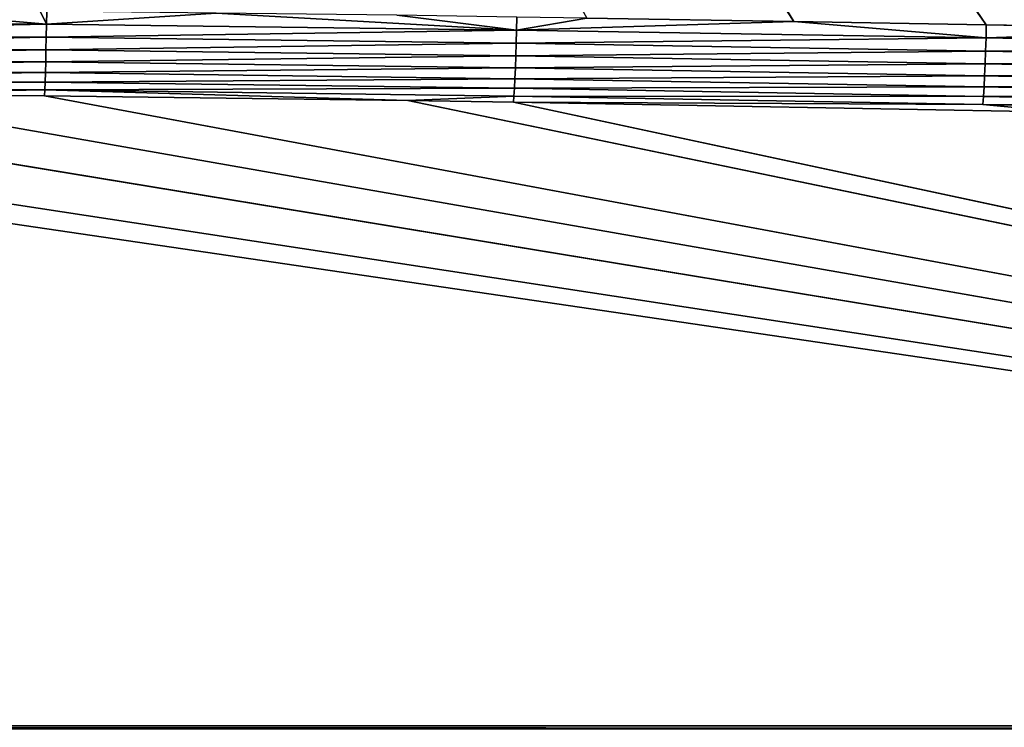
# Model space of a CAD drawing. Extents: x 0 to 500, y 0 to 420.
# Tile 125 of 256: x 295 to 344, y 31 to 66. Entities that reach past the tile are written whole.
import ezdxf

# ---------------------------------------------------------------- set-up
doc = ezdxf.new("R2010")
doc.units = 0
doc.header["$LTSCALE"] = 25.4
doc.layers.get('0').update_dxf_attribs({"linetype": 'CONTINUOUS'})

# ---------------------------------------------------------------- blocks, each defined once
blk = doc.blocks.new('5902539864175_-_S_STL')
at = {"color": 0}
for p, q in [((464.122, 100.113, 388.654), (35.878, 100.113, 388.654)), ((464.122, 100.113, 388.654), (35.878, 100.113, 388.654)), ((250.015, 32.637, 357.189), (464.122, 100.113, 388.654)), ((250.015, 32.637, 357.189), (464.122, 100.113, 388.654)), ((258.148, 32.655, 357.198), (464.122, 100.113, 388.654)), ((258.148, 32.655, 357.198), (464.122, 100.113, 388.654)), ((273.269, 32.783, 357.257), (464.122, 100.113, 388.654)), ((273.269, 32.783, 357.257), (464.122, 100.113, 388.654)), ((285.475, 32.974, 357.346), (464.122, 100.113, 388.654)), ((285.475, 32.974, 357.346), (464.122, 100.113, 388.654)), ((296.527, 33.209, 357.456), (464.122, 100.113, 388.654)), ((296.527, 33.209, 357.456), (464.122, 100.113, 388.654)), ((314.537, 33.708, 357.689), (464.122, 100.113, 388.654)), ((314.537, 33.708, 357.689), (464.122, 100.113, 388.654)), ((319.773, 33.878, 357.768), (464.122, 100.113, 388.654)), ((319.773, 33.878, 357.768), (464.122, 100.113, 388.654)), ((366.257, 35.221, 358.351), (343.033, 34.199, 357.875)), ((366.257, 35.221, 358.351), (343.033, 34.199, 357.875)), ((347.078, 34.916, 358.252), (319.773, 33.878, 357.768)), ((347.078, 34.916, 358.252), (319.773, 33.878, 357.768)), ((343.033, 34.199, 357.875), (347.078, 34.916, 358.252)), ((343.033, 34.199, 357.875), (347.078, 34.916, 358.252)), ((343.033, 34.199, 357.875), (366.291, 34.676, 357.954)), ((343.033, 34.199, 357.875), (366.291, 34.676, 357.954)), ((343.063, 33.655, 357.479), (366.291, 34.676, 357.954)), ((343.063, 33.655, 357.479), (366.291, 34.676, 357.954)), ((343.033, 34.199, 357.875), (319.773, 33.878, 357.768)), ((343.033, 34.199, 357.875), (319.773, 33.878, 357.768)), ((343.033, 34.199, 357.875), (319.796, 33.332, 357.471)), ((343.033, 34.199, 357.875), (319.796, 33.332, 357.471)), ((343.033, 34.199, 357.875), (343.063, 33.655, 357.479)), ((343.033, 34.199, 357.875), (343.063, 33.655, 357.479)), ((343.063, 33.655, 357.479), (366.325, 34.18, 357.476)), ((343.063, 33.655, 357.479), (366.325, 34.18, 357.476)), ((343.092, 33.161, 357.005), (366.325, 34.18, 357.476)), ((343.092, 33.161, 357.005), (366.325, 34.18, 357.476)), ((314.537, 33.708, 357.689), (296.527, 33.209, 357.456)), ((314.537, 33.708, 357.689), (296.527, 33.209, 357.456)), ((296.543, 32.665, 357.16), (314.537, 33.708, 357.689)), ((296.543, 32.665, 357.16), (314.537, 33.708, 357.689)), ((319.773, 33.878, 357.768), (314.537, 33.708, 357.689)), ((319.773, 33.878, 357.768), (314.537, 33.708, 357.689)), ((319.796, 33.332, 357.471), (314.537, 33.708, 357.689)), ((319.796, 33.332, 357.471), (314.537, 33.708, 357.689)), ((319.796, 33.332, 357.471), (319.773, 33.878, 357.768)), ((319.796, 33.332, 357.471), (319.773, 33.878, 357.768)), ((343.092, 33.161, 357.005), (366.357, 33.751, 356.93)), ((343.092, 33.161, 357.005), (366.357, 33.751, 356.93)), ((343.12, 32.732, 356.461), (366.357, 33.751, 356.93)), ((343.12, 32.732, 356.461), (366.357, 33.751, 356.93)), ((296.527, 33.209, 357.456), (285.475, 32.974, 357.346)), ((296.527, 33.209, 357.456), (285.475, 32.974, 357.346)), ((296.543, 32.665, 357.16), (296.527, 33.209, 357.456)), ((296.543, 32.665, 357.16), (296.527, 33.209, 357.456)), ((319.796, 33.332, 357.471), (296.543, 32.665, 357.16)), ((319.796, 33.332, 357.471), (296.543, 32.665, 357.16)), ((319.796, 33.332, 357.471), (343.063, 33.655, 357.479)), ((319.796, 33.332, 357.471), (343.063, 33.655, 357.479)), ((319.796, 33.332, 357.471), (319.82, 32.79, 357.078)), ((319.796, 33.332, 357.471), (319.82, 32.79, 357.078)), ((319.82, 32.79, 357.078), (343.063, 33.655, 357.479)), ((319.82, 32.79, 357.078), (343.063, 33.655, 357.479)), ((343.063, 33.655, 357.479), (343.092, 33.161, 357.005)), ((343.063, 33.655, 357.479), (343.092, 33.161, 357.005)), ((343.12, 32.732, 356.461), (366.387, 33.401, 356.329)), ((343.12, 32.732, 356.461), (366.387, 33.401, 356.329)), ((343.146, 32.383, 355.864), (366.387, 33.401, 356.329)), ((343.146, 32.383, 355.864), (366.387, 33.401, 356.329)), ((296.543, 32.665, 357.16), (285.475, 32.974, 357.346)), ((296.543, 32.665, 357.16), (285.475, 32.974, 357.346)), ((296.543, 32.665, 357.16), (319.82, 32.79, 357.078)), ((296.543, 32.665, 357.16), (319.82, 32.79, 357.078)), ((296.56, 32.125, 356.768), (319.82, 32.79, 357.078)), ((296.56, 32.125, 356.768), (319.82, 32.79, 357.078)), ((319.82, 32.79, 357.078), (343.092, 33.161, 357.005)), ((319.82, 32.79, 357.078), (343.092, 33.161, 357.005)), ((319.82, 32.79, 357.078), (319.844, 32.297, 356.606)), ((319.82, 32.79, 357.078), (319.844, 32.297, 356.606)), ((319.844, 32.297, 356.606), (343.092, 33.161, 357.005)), ((319.844, 32.297, 356.606), (343.092, 33.161, 357.005)), ((319.844, 32.297, 356.606), (343.12, 32.732, 356.461)), ((319.844, 32.297, 356.606), (343.12, 32.732, 356.461)), ((319.866, 31.869, 356.066), (343.12, 32.732, 356.461)), ((319.866, 31.869, 356.066), (343.12, 32.732, 356.461)), ((343.092, 33.161, 357.005), (343.12, 32.732, 356.461)), ((343.092, 33.161, 357.005), (343.12, 32.732, 356.461)), ((343.12, 32.732, 356.461), (343.146, 32.383, 355.864)), ((343.12, 32.732, 356.461), (343.146, 32.383, 355.864)), ((343.146, 32.383, 355.864), (366.413, 33.141, 355.691)), ((343.146, 32.383, 355.864), (366.413, 33.141, 355.691)), ((343.169, 32.121, 355.23), (366.413, 33.141, 355.691)), ((343.169, 32.121, 355.23), (366.413, 33.141, 355.691)), ((343.169, 32.121, 355.23), (366.435, 32.973, 355.036)), ((343.169, 32.121, 355.23), (366.435, 32.973, 355.036)), ((343.188, 31.951, 354.578), (366.435, 32.973, 355.036)), ((343.188, 31.951, 354.578), (366.435, 32.973, 355.036)), ((296.543, 32.665, 357.16), (273.277, 32.241, 356.963)), ((296.543, 32.665, 357.16), (273.277, 32.241, 356.963)), ((273.277, 32.241, 356.963), (296.56, 32.125, 356.768)), ((273.277, 32.241, 356.963), (296.56, 32.125, 356.768)), ((296.543, 32.665, 357.16), (296.56, 32.125, 356.768)), ((296.543, 32.665, 357.16), (296.56, 32.125, 356.768)), ((296.56, 32.125, 356.768), (319.844, 32.297, 356.606)), ((296.56, 32.125, 356.768), (319.844, 32.297, 356.606)), ((296.577, 31.633, 356.299), (319.844, 32.297, 356.606)), ((296.577, 31.633, 356.299), (319.844, 32.297, 356.606)), ((319.844, 32.297, 356.606), (319.866, 31.869, 356.066)), ((319.844, 32.297, 356.606), (319.866, 31.869, 356.066)), ((319.866, 31.869, 356.066), (343.146, 32.383, 355.864)), ((319.866, 31.869, 356.066), (343.146, 32.383, 355.864)), ((319.887, 31.52, 355.472), (343.146, 32.383, 355.864)), ((319.887, 31.52, 355.472), (343.146, 32.383, 355.864)), ((343.146, 32.383, 355.864), (343.169, 32.121, 355.23)), ((343.146, 32.383, 355.864), (343.169, 32.121, 355.23)), ((356.402, 32.436, 354.178), (343.188, 31.951, 354.578)), ((356.402, 32.436, 354.178), (343.188, 31.951, 354.578)), ((356.402, 32.436, 354.178), (343.204, 31.871, 353.927)), ((356.402, 32.436, 354.178), (343.204, 31.871, 353.927)), ((270.707, 23.068, 250.991), (343.204, 31.871, 353.927)), ((270.707, 23.068, 250.991), (343.204, 31.871, 353.927)), ((271.447, 23.068, 250.484), (343.204, 31.871, 353.927)), ((271.447, 23.068, 250.484), (343.204, 31.871, 353.927)), ((273.286, 31.702, 356.572), (296.56, 32.125, 356.768)), ((273.286, 31.702, 356.572), (296.56, 32.125, 356.768)), ((296.56, 32.125, 356.768), (296.577, 31.633, 356.299)), ((296.56, 32.125, 356.768), (296.577, 31.633, 356.299)), ((296.577, 31.633, 356.299), (319.866, 31.869, 356.066)), ((296.577, 31.633, 356.299), (319.866, 31.869, 356.066)), ((296.593, 31.206, 355.762), (319.866, 31.869, 356.066)), ((296.593, 31.206, 355.762), (319.866, 31.869, 356.066)), ((319.866, 31.869, 356.066), (319.887, 31.52, 355.472)), ((319.866, 31.869, 356.066), (319.887, 31.52, 355.472)), ((319.887, 31.52, 355.472), (343.169, 32.121, 355.23)), ((319.887, 31.52, 355.472), (343.169, 32.121, 355.23)), ((319.906, 31.257, 354.841), (343.169, 32.121, 355.23)), ((319.906, 31.257, 354.841), (343.169, 32.121, 355.23)), ((319.906, 31.257, 354.841), (343.188, 31.951, 354.578)), ((319.906, 31.257, 354.841), (343.188, 31.951, 354.578)), ((319.922, 31.085, 354.193), (343.188, 31.951, 354.578)), ((319.922, 31.085, 354.193), (343.188, 31.951, 354.578)), ((333.671, 31.494, 353.761), (343.188, 31.951, 354.578)), ((333.671, 31.494, 353.761), (343.188, 31.951, 354.578)), ((343.204, 31.871, 353.927), (333.671, 31.494, 353.761)), ((343.204, 31.871, 353.927), (333.671, 31.494, 353.761)), ((343.169, 32.121, 355.23), (343.188, 31.951, 354.578)), ((343.169, 32.121, 355.23), (343.188, 31.951, 354.578)), ((343.204, 31.871, 353.927), (343.188, 31.951, 354.578)), ((343.204, 31.871, 353.927), (343.188, 31.951, 354.578)), ((267.57, 23.068, 252.871), (333.671, 31.494, 353.761)), ((267.57, 23.068, 252.871), (333.671, 31.494, 353.761)), ((269.716, 23.068, 251.631), (333.671, 31.494, 353.761)), ((269.716, 23.068, 251.631), (333.671, 31.494, 353.761)), ((270.707, 23.068, 250.991), (333.671, 31.494, 353.761)), ((270.707, 23.068, 250.991), (333.671, 31.494, 353.761)), ((273.286, 31.702, 356.572), (296.577, 31.633, 356.299)), ((273.286, 31.702, 356.572), (296.577, 31.633, 356.299)), ((273.295, 31.211, 356.105), (296.577, 31.633, 356.299)), ((273.295, 31.211, 356.105), (296.577, 31.633, 356.299)), ((296.577, 31.633, 356.299), (296.593, 31.206, 355.762)), ((296.577, 31.633, 356.299), (296.593, 31.206, 355.762)), ((296.593, 31.206, 355.762), (319.887, 31.52, 355.472)), ((296.593, 31.206, 355.762), (319.887, 31.52, 355.472)), ((296.608, 30.856, 355.171), (319.887, 31.52, 355.472)), ((296.608, 30.856, 355.171), (319.887, 31.52, 355.472)), ((296.608, 30.856, 355.171), (319.906, 31.257, 354.841)), ((296.608, 30.856, 355.171), (319.906, 31.257, 354.841)), ((296.621, 30.592, 354.544), (319.906, 31.257, 354.841)), ((296.621, 30.592, 354.544), (319.906, 31.257, 354.841)), ((319.887, 31.52, 355.472), (319.906, 31.257, 354.841)), ((319.887, 31.52, 355.472), (319.906, 31.257, 354.841)), ((319.906, 31.257, 354.841), (319.922, 31.085, 354.193)), ((319.906, 31.257, 354.841), (319.922, 31.085, 354.193)), ((333.671, 31.494, 353.761), (319.922, 31.085, 354.193)), ((333.671, 31.494, 353.761), (319.922, 31.085, 354.193)), ((333.671, 31.494, 353.761), (323.409, 31.121, 353.597)), ((333.671, 31.494, 353.761), (323.409, 31.121, 353.597)), ((273.295, 31.211, 356.105), (296.593, 31.206, 355.762)), ((273.295, 31.211, 356.105), (296.593, 31.206, 355.762)), ((273.304, 30.784, 355.569), (296.593, 31.206, 355.762)), ((273.304, 30.784, 355.569), (296.593, 31.206, 355.762)), ((273.304, 30.784, 355.569), (296.608, 30.856, 355.171)), ((273.304, 30.784, 355.569), (296.608, 30.856, 355.171)), ((273.311, 30.434, 354.981), (296.608, 30.856, 355.171)), ((273.311, 30.434, 354.981), (296.608, 30.856, 355.171)), ((296.593, 31.206, 355.762), (296.608, 30.856, 355.171)), ((296.593, 31.206, 355.762), (296.608, 30.856, 355.171)), ((296.608, 30.856, 355.171), (296.621, 30.592, 354.544)), ((296.608, 30.856, 355.171), (296.621, 30.592, 354.544)), ((296.621, 30.592, 354.544), (319.922, 31.085, 354.193)), ((296.621, 30.592, 354.544), (319.922, 31.085, 354.193)), ((296.633, 30.419, 353.898), (319.922, 31.085, 354.193)), ((296.633, 30.419, 353.898), (319.922, 31.085, 354.193)), ((305.039, 30.549, 353.347), (319.922, 31.085, 354.193)), ((305.039, 30.549, 353.347), (319.922, 31.085, 354.193)), ((313.986, 30.811, 353.461), (319.922, 31.085, 354.193)), ((313.986, 30.811, 353.461), (319.922, 31.085, 354.193)), ((323.409, 31.121, 353.597), (319.922, 31.085, 354.193)), ((323.409, 31.121, 353.597), (319.922, 31.085, 354.193)), ((319.935, 31.003, 353.545), (319.922, 31.085, 354.193)), ((319.935, 31.003, 353.545), (319.922, 31.085, 354.193)), ((273.311, 30.434, 354.981), (296.621, 30.592, 354.544)), ((273.311, 30.434, 354.981), (296.621, 30.592, 354.544)), ((273.318, 30.17, 354.356), (296.621, 30.592, 354.544)), ((273.318, 30.17, 354.356), (296.621, 30.592, 354.544)), ((273.318, 30.17, 354.356), (296.633, 30.419, 353.898)), ((273.318, 30.17, 354.356), (296.633, 30.419, 353.898)), ((273.324, 29.995, 353.712), (296.633, 30.419, 353.898)), ((273.324, 29.995, 353.712), (296.633, 30.419, 353.898)), ((288.248, 30.151, 353.174), (296.633, 30.419, 353.898)), ((288.248, 30.151, 353.174), (296.633, 30.419, 353.898)), ((296.312, 30.326, 353.25), (296.633, 30.419, 353.898)), ((296.312, 30.326, 353.25), (296.633, 30.419, 353.898)), ((296.621, 30.592, 354.544), (296.633, 30.419, 353.898)), ((296.621, 30.592, 354.544), (296.633, 30.419, 353.898)), ((305.039, 30.549, 353.347), (296.633, 30.419, 353.898)), ((305.039, 30.549, 353.347), (296.633, 30.419, 353.898)), ((296.642, 30.334, 353.253), (296.633, 30.419, 353.898)), ((296.642, 30.334, 353.253), (296.633, 30.419, 353.898))]:
    blk.add_line(p, q, dxfattribs=at)
mesh = blk.add_polyface(dxfattribs=at)
corners = [(464.122, 100.417, 388.808), (35.878, 100.113, 388.654), (35.878, 100.417, 388.808)]
mesh.append_faces([[corners[k] for k in face] for face in [(0, 1, 2)]], dxfattribs={"color": 0})
mesh = blk.add_polyface(dxfattribs=at)
corners = [(464.122, 100.113, 388.654), (35.878, 100.113, 388.654), (464.122, 100.417, 388.808)]
mesh.append_faces([[corners[k] for k in face] for face in [(0, 1, 2)]], dxfattribs={"color": 0})
mesh = blk.add_polyface(dxfattribs=at)
corners = [(464.122, 100.113, 388.654), (250.015, 32.637, 357.189), (35.878, 100.113, 388.654)]
mesh.append_faces([[corners[k] for k in face] for face in [(0, 1, 2)]], dxfattribs={"color": 0})
mesh = blk.add_polyface(dxfattribs=at)
corners = [(464.122, 100.113, 388.654), (258.148, 32.655, 357.198), (250.015, 32.637, 357.189)]
mesh.append_faces([[corners[k] for k in face] for face in [(0, 1, 2)]], dxfattribs={"color": 0})
mesh = blk.add_polyface(dxfattribs=at)
corners = [(464.122, 100.113, 388.654), (273.269, 32.783, 357.257), (258.148, 32.655, 357.198)]
mesh.append_faces([[corners[k] for k in face] for face in [(0, 1, 2)]], dxfattribs={"color": 0})
mesh = blk.add_polyface(dxfattribs=at)
corners = [(464.122, 100.113, 388.654), (285.475, 32.974, 357.346), (273.269, 32.783, 357.257)]
mesh.append_faces([[corners[k] for k in face] for face in [(0, 1, 2)]], dxfattribs={"color": 0})
mesh = blk.add_polyface(dxfattribs=at)
corners = [(464.122, 100.113, 388.654), (296.527, 33.209, 357.456), (285.475, 32.974, 357.346)]
mesh.append_faces([[corners[k] for k in face] for face in [(0, 1, 2)]], dxfattribs={"color": 0})
mesh = blk.add_polyface(dxfattribs=at)
corners = [(464.122, 100.113, 388.654), (314.537, 33.708, 357.689), (296.527, 33.209, 357.456)]
mesh.append_faces([[corners[k] for k in face] for face in [(0, 1, 2)]], dxfattribs={"color": 0})
mesh = blk.add_polyface(dxfattribs=at)
corners = [(464.122, 100.113, 388.654), (319.773, 33.878, 357.768), (314.537, 33.708, 357.689)]
mesh.append_faces([[corners[k] for k in face] for face in [(0, 1, 2)]], dxfattribs={"color": 0})
mesh = blk.add_polyface(dxfattribs=at)
corners = [(464.122, 100.113, 388.654), (347.078, 34.916, 358.252), (319.773, 33.878, 357.768)]
mesh.append_faces([[corners[k] for k in face] for face in [(0, 1, 2)]], dxfattribs={"color": 0})
mesh = blk.add_polyface(dxfattribs=at)
corners = [(436.078, 36.491, 353.872), (280.265, 23.068, 241.755), (279.006, 23.068, 243.407)]
mesh.append_faces([[corners[k] for k in face] for face in [(0, 1, 2)]], dxfattribs={"color": 0})
mesh = blk.add_polyface(dxfattribs=at)
corners = [(419.553, 35.644, 355.618), (436.078, 36.491, 353.872), (279.006, 23.068, 243.407)]
mesh.append_faces([[corners[k] for k in face] for face in [(0, 1, 2)]], dxfattribs={"color": 0})
mesh = blk.add_polyface(dxfattribs=at)
corners = [(436.078, 36.491, 353.872), (280.991, 23.068, 240.707), (280.265, 23.068, 241.755)]
mesh.append_faces([[corners[k] for k in face] for face in [(0, 1, 2)]], dxfattribs={"color": 0})
mesh = blk.add_polyface(dxfattribs=at)
corners = [(436.078, 36.491, 353.872), (281.43, 23.068, 240.035), (280.991, 23.068, 240.707)]
mesh.append_faces([[corners[k] for k in face] for face in [(0, 1, 2)]], dxfattribs={"color": 0})
mesh = blk.add_polyface(dxfattribs=at)
corners = [(436.078, 36.491, 353.872), (435.806, 35.884, 338.828), (281.43, 23.068, 240.035)]
mesh.append_faces([[corners[k] for k in face] for face in [(0, 1, 2)]], dxfattribs={"color": 0})
mesh = blk.add_polyface(dxfattribs=at)
corners = [(419.553, 35.644, 355.618), (279.006, 23.068, 243.407), (400.669, 34.615, 355.153)]
mesh.append_faces([[corners[k] for k in face] for face in [(0, 1, 2)]], dxfattribs={"color": 0})
mesh = blk.add_polyface(dxfattribs=at)
corners = [(366.257, 35.221, 358.351), (343.033, 34.199, 357.875), (347.078, 34.916, 358.252)]
mesh.append_faces([[corners[k] for k in face] for face in [(0, 1, 2)]], dxfattribs={"color": 0})
mesh = blk.add_polyface(dxfattribs=at)
corners = [(366.291, 34.676, 357.954), (343.033, 34.199, 357.875), (366.257, 35.221, 358.351)]
mesh.append_faces([[corners[k] for k in face] for face in [(0, 1, 2)]], dxfattribs={"color": 0})
mesh = blk.add_polyface(dxfattribs=at)
corners = [(347.078, 34.916, 358.252), (343.033, 34.199, 357.875), (319.773, 33.878, 357.768)]
mesh.append_faces([[corners[k] for k in face] for face in [(0, 1, 2)]], dxfattribs={"color": 0})
mesh = blk.add_polyface(dxfattribs=at)
corners = [(366.291, 34.676, 357.954), (343.063, 33.655, 357.479), (343.033, 34.199, 357.875)]
mesh.append_faces([[corners[k] for k in face] for face in [(0, 1, 2)]], dxfattribs={"color": 0})
mesh = blk.add_polyface(dxfattribs=at)
corners = [(366.325, 34.18, 357.476), (343.063, 33.655, 357.479), (366.291, 34.676, 357.954)]
mesh.append_faces([[corners[k] for k in face] for face in [(0, 1, 2)]], dxfattribs={"color": 0})
mesh = blk.add_polyface(dxfattribs=at)
corners = [(400.669, 34.615, 355.153), (278.812, 23.068, 243.645), (277.657, 23.068, 244.987)]
mesh.append_faces([[corners[k] for k in face] for face in [(0, 1, 2)]], dxfattribs={"color": 0})
mesh = blk.add_polyface(dxfattribs=at)
corners = [(400.669, 34.615, 355.153), (277.657, 23.068, 244.987), (389.686, 34.041, 354.895)]
mesh.append_faces([[corners[k] for k in face] for face in [(0, 1, 2)]], dxfattribs={"color": 0})
mesh = blk.add_polyface(dxfattribs=at)
corners = [(400.669, 34.615, 355.153), (279.006, 23.068, 243.407), (278.812, 23.068, 243.645)]
mesh.append_faces([[corners[k] for k in face] for face in [(0, 1, 2)]], dxfattribs={"color": 0})
mesh = blk.add_polyface(dxfattribs=at)
corners = [(343.033, 34.199, 357.875), (319.796, 33.332, 357.471), (319.773, 33.878, 357.768)]
mesh.append_faces([[corners[k] for k in face] for face in [(0, 1, 2)]], dxfattribs={"color": 0})
mesh = blk.add_polyface(dxfattribs=at)
corners = [(343.063, 33.655, 357.479), (319.796, 33.332, 357.471), (343.033, 34.199, 357.875)]
mesh.append_faces([[corners[k] for k in face] for face in [(0, 1, 2)]], dxfattribs={"color": 0})
mesh = blk.add_polyface(dxfattribs=at)
corners = [(366.325, 34.18, 357.476), (343.092, 33.161, 357.005), (343.063, 33.655, 357.479)]
mesh.append_faces([[corners[k] for k in face] for face in [(0, 1, 2)]], dxfattribs={"color": 0})
mesh = blk.add_polyface(dxfattribs=at)
corners = [(366.325, 34.18, 357.476), (366.357, 33.751, 356.93), (343.092, 33.161, 357.005)]
mesh.append_faces([[corners[k] for k in face] for face in [(0, 1, 2)]], dxfattribs={"color": 0})
mesh = blk.add_polyface(dxfattribs=at)
corners = [(383.702, 33.736, 354.758), (276.356, 23.068, 246.356), (274.705, 23.068, 247.908)]
mesh.append_faces([[corners[k] for k in face] for face in [(0, 1, 2)]], dxfattribs={"color": 0})
mesh = blk.add_polyface(dxfattribs=at)
corners = [(383.702, 33.736, 354.758), (274.705, 23.068, 247.908), (369.158, 33.023, 354.439)]
mesh.append_faces([[corners[k] for k in face] for face in [(0, 1, 2)]], dxfattribs={"color": 0})
mesh = blk.add_polyface(dxfattribs=at)
corners = [(383.702, 33.736, 354.758), (277.657, 23.068, 244.987), (276.356, 23.068, 246.356)]
mesh.append_faces([[corners[k] for k in face] for face in [(0, 1, 2)]], dxfattribs={"color": 0})
mesh = blk.add_polyface(dxfattribs=at)
corners = [(389.686, 34.041, 354.895), (277.657, 23.068, 244.987), (383.702, 33.736, 354.758)]
mesh.append_faces([[corners[k] for k in face] for face in [(0, 1, 2)]], dxfattribs={"color": 0})
mesh = blk.add_polyface(dxfattribs=at)
corners = [(314.537, 33.708, 357.689), (296.543, 32.665, 357.16), (296.527, 33.209, 357.456)]
mesh.append_faces([[corners[k] for k in face] for face in [(0, 1, 2)]], dxfattribs={"color": 0})
mesh = blk.add_polyface(dxfattribs=at)
corners = [(319.796, 33.332, 357.471), (296.543, 32.665, 357.16), (314.537, 33.708, 357.689)]
mesh.append_faces([[corners[k] for k in face] for face in [(0, 1, 2)]], dxfattribs={"color": 0})
mesh = blk.add_polyface(dxfattribs=at)
corners = [(319.796, 33.332, 357.471), (314.537, 33.708, 357.689), (319.773, 33.878, 357.768)]
mesh.append_faces([[corners[k] for k in face] for face in [(0, 1, 2)]], dxfattribs={"color": 0})
mesh = blk.add_polyface(dxfattribs=at)
corners = [(343.092, 33.161, 357.005), (366.357, 33.751, 356.93), (343.12, 32.732, 356.461)]
mesh.append_faces([[corners[k] for k in face] for face in [(0, 1, 2)]], dxfattribs={"color": 0})
mesh = blk.add_polyface(dxfattribs=at)
corners = [(366.357, 33.751, 356.93), (366.387, 33.401, 356.329), (343.12, 32.732, 356.461)]
mesh.append_faces([[corners[k] for k in face] for face in [(0, 1, 2)]], dxfattribs={"color": 0})
mesh = blk.add_polyface(dxfattribs=at)
corners = [(296.543, 32.665, 357.16), (285.475, 32.974, 357.346), (296.527, 33.209, 357.456)]
mesh.append_faces([[corners[k] for k in face] for face in [(0, 1, 2)]], dxfattribs={"color": 0})
mesh = blk.add_polyface(dxfattribs=at)
corners = [(319.82, 32.79, 357.078), (296.543, 32.665, 357.16), (319.796, 33.332, 357.471)]
mesh.append_faces([[corners[k] for k in face] for face in [(0, 1, 2)]], dxfattribs={"color": 0})
mesh = blk.add_polyface(dxfattribs=at)
corners = [(343.063, 33.655, 357.479), (319.82, 32.79, 357.078), (319.796, 33.332, 357.471)]
mesh.append_faces([[corners[k] for k in face] for face in [(0, 1, 2)]], dxfattribs={"color": 0})
mesh = blk.add_polyface(dxfattribs=at)
corners = [(343.092, 33.161, 357.005), (319.82, 32.79, 357.078), (343.063, 33.655, 357.479)]
mesh.append_faces([[corners[k] for k in face] for face in [(0, 1, 2)]], dxfattribs={"color": 0})
mesh = blk.add_polyface(dxfattribs=at)
corners = [(343.12, 32.732, 356.461), (366.387, 33.401, 356.329), (343.146, 32.383, 355.864)]
mesh.append_faces([[corners[k] for k in face] for face in [(0, 1, 2)]], dxfattribs={"color": 0})
mesh = blk.add_polyface(dxfattribs=at)
corners = [(366.387, 33.401, 356.329), (366.413, 33.141, 355.691), (343.146, 32.383, 355.864)]
mesh.append_faces([[corners[k] for k in face] for face in [(0, 1, 2)]], dxfattribs={"color": 0})
mesh = blk.add_polyface(dxfattribs=at)
corners = [(296.543, 32.665, 357.16), (273.277, 32.241, 356.963), (285.475, 32.974, 357.346)]
mesh.append_faces([[corners[k] for k in face] for face in [(0, 1, 2)]], dxfattribs={"color": 0})
mesh = blk.add_polyface(dxfattribs=at)
corners = [(369.158, 33.023, 354.439), (274.705, 23.068, 247.908), (366.453, 32.896, 354.382)]
mesh.append_faces([[corners[k] for k in face] for face in [(0, 1, 2)]], dxfattribs={"color": 0})
mesh = blk.add_polyface(dxfattribs=at)
corners = [(366.453, 32.896, 354.382), (274.705, 23.068, 247.908), (356.402, 32.436, 354.178)]
mesh.append_faces([[corners[k] for k in face] for face in [(0, 1, 2)]], dxfattribs={"color": 0})
mesh = blk.add_polyface(dxfattribs=at)
corners = [(319.82, 32.79, 357.078), (296.56, 32.125, 356.768), (296.543, 32.665, 357.16)]
mesh.append_faces([[corners[k] for k in face] for face in [(0, 1, 2)]], dxfattribs={"color": 0})
mesh = blk.add_polyface(dxfattribs=at)
corners = [(319.844, 32.297, 356.606), (296.56, 32.125, 356.768), (319.82, 32.79, 357.078)]
mesh.append_faces([[corners[k] for k in face] for face in [(0, 1, 2)]], dxfattribs={"color": 0})
mesh = blk.add_polyface(dxfattribs=at)
corners = [(343.092, 33.161, 357.005), (319.844, 32.297, 356.606), (319.82, 32.79, 357.078)]
mesh.append_faces([[corners[k] for k in face] for face in [(0, 1, 2)]], dxfattribs={"color": 0})
mesh = blk.add_polyface(dxfattribs=at)
corners = [(343.092, 33.161, 357.005), (343.12, 32.732, 356.461), (319.844, 32.297, 356.606)]
mesh.append_faces([[corners[k] for k in face] for face in [(0, 1, 2)]], dxfattribs={"color": 0})
mesh = blk.add_polyface(dxfattribs=at)
corners = [(319.844, 32.297, 356.606), (343.12, 32.732, 356.461), (319.866, 31.869, 356.066)]
mesh.append_faces([[corners[k] for k in face] for face in [(0, 1, 2)]], dxfattribs={"color": 0})
mesh = blk.add_polyface(dxfattribs=at)
corners = [(343.12, 32.732, 356.461), (343.146, 32.383, 355.864), (319.866, 31.869, 356.066)]
mesh.append_faces([[corners[k] for k in face] for face in [(0, 1, 2)]], dxfattribs={"color": 0})
mesh = blk.add_polyface(dxfattribs=at)
corners = [(343.146, 32.383, 355.864), (366.413, 33.141, 355.691), (343.169, 32.121, 355.23)]
mesh.append_faces([[corners[k] for k in face] for face in [(0, 1, 2)]], dxfattribs={"color": 0})
mesh = blk.add_polyface(dxfattribs=at)
corners = [(366.413, 33.141, 355.691), (366.435, 32.973, 355.036), (343.169, 32.121, 355.23)]
mesh.append_faces([[corners[k] for k in face] for face in [(0, 1, 2)]], dxfattribs={"color": 0})
mesh = blk.add_polyface(dxfattribs=at)
corners = [(343.169, 32.121, 355.23), (366.435, 32.973, 355.036), (343.188, 31.951, 354.578)]
mesh.append_faces([[corners[k] for k in face] for face in [(0, 1, 2)]], dxfattribs={"color": 0})
mesh = blk.add_polyface(dxfattribs=at)
corners = [(366.435, 32.973, 355.036), (356.402, 32.436, 354.178), (343.188, 31.951, 354.578)]
mesh.append_faces([[corners[k] for k in face] for face in [(0, 1, 2)]], dxfattribs={"color": 0})
mesh = blk.add_polyface(dxfattribs=at)
corners = [(356.402, 32.436, 354.178), (273.112, 23.068, 249.241), (271.447, 23.068, 250.484)]
mesh.append_faces([[corners[k] for k in face] for face in [(0, 1, 2)]], dxfattribs={"color": 0})
mesh = blk.add_polyface(dxfattribs=at)
corners = [(356.402, 32.436, 354.178), (271.447, 23.068, 250.484), (343.204, 31.871, 353.927)]
mesh.append_faces([[corners[k] for k in face] for face in [(0, 1, 2)]], dxfattribs={"color": 0})
mesh = blk.add_polyface(dxfattribs=at)
corners = [(356.402, 32.436, 354.178), (273.645, 23.068, 248.812), (273.112, 23.068, 249.241)]
mesh.append_faces([[corners[k] for k in face] for face in [(0, 1, 2)]], dxfattribs={"color": 0})
mesh = blk.add_polyface(dxfattribs=at)
corners = [(296.56, 32.125, 356.768), (273.277, 32.241, 356.963), (296.543, 32.665, 357.16)]
mesh.append_faces([[corners[k] for k in face] for face in [(0, 1, 2)]], dxfattribs={"color": 0})
mesh = blk.add_polyface(dxfattribs=at)
corners = [(296.56, 32.125, 356.768), (273.286, 31.702, 356.572), (273.277, 32.241, 356.963)]
mesh.append_faces([[corners[k] for k in face] for face in [(0, 1, 2)]], dxfattribs={"color": 0})
mesh = blk.add_polyface(dxfattribs=at)
corners = [(356.402, 32.436, 354.178), (274.705, 23.068, 247.908), (273.645, 23.068, 248.812)]
mesh.append_faces([[corners[k] for k in face] for face in [(0, 1, 2)]], dxfattribs={"color": 0})
mesh = blk.add_polyface(dxfattribs=at)
corners = [(319.844, 32.297, 356.606), (296.577, 31.633, 356.299), (296.56, 32.125, 356.768)]
mesh.append_faces([[corners[k] for k in face] for face in [(0, 1, 2)]], dxfattribs={"color": 0})
mesh = blk.add_polyface(dxfattribs=at)
corners = [(319.844, 32.297, 356.606), (319.866, 31.869, 356.066), (296.577, 31.633, 356.299)]
mesh.append_faces([[corners[k] for k in face] for face in [(0, 1, 2)]], dxfattribs={"color": 0})
mesh = blk.add_polyface(dxfattribs=at)
corners = [(319.866, 31.869, 356.066), (343.146, 32.383, 355.864), (319.887, 31.52, 355.472)]
mesh.append_faces([[corners[k] for k in face] for face in [(0, 1, 2)]], dxfattribs={"color": 0})
mesh = blk.add_polyface(dxfattribs=at)
corners = [(343.146, 32.383, 355.864), (343.169, 32.121, 355.23), (319.887, 31.52, 355.472)]
mesh.append_faces([[corners[k] for k in face] for face in [(0, 1, 2)]], dxfattribs={"color": 0})
mesh = blk.add_polyface(dxfattribs=at)
corners = [(343.188, 31.951, 354.578), (356.402, 32.436, 354.178), (343.204, 31.871, 353.927)]
mesh.append_faces([[corners[k] for k in face] for face in [(0, 1, 2)]], dxfattribs={"color": 0})
mesh = blk.add_polyface(dxfattribs=at)
corners = [(343.204, 31.871, 353.927), (271.447, 23.068, 250.484), (270.707, 23.068, 250.991)]
mesh.append_faces([[corners[k] for k in face] for face in [(0, 1, 2)]], dxfattribs={"color": 0})
mesh = blk.add_polyface(dxfattribs=at)
corners = [(343.204, 31.871, 353.927), (270.707, 23.068, 250.991), (333.671, 31.494, 353.761)]
mesh.append_faces([[corners[k] for k in face] for face in [(0, 1, 2)]], dxfattribs={"color": 0})
mesh = blk.add_polyface(dxfattribs=at)
corners = [(296.577, 31.633, 356.299), (273.286, 31.702, 356.572), (296.56, 32.125, 356.768)]
mesh.append_faces([[corners[k] for k in face] for face in [(0, 1, 2)]], dxfattribs={"color": 0})
mesh = blk.add_polyface(dxfattribs=at)
corners = [(296.577, 31.633, 356.299), (319.866, 31.869, 356.066), (296.593, 31.206, 355.762)]
mesh.append_faces([[corners[k] for k in face] for face in [(0, 1, 2)]], dxfattribs={"color": 0})
mesh = blk.add_polyface(dxfattribs=at)
corners = [(319.866, 31.869, 356.066), (319.887, 31.52, 355.472), (296.593, 31.206, 355.762)]
mesh.append_faces([[corners[k] for k in face] for face in [(0, 1, 2)]], dxfattribs={"color": 0})
mesh = blk.add_polyface(dxfattribs=at)
corners = [(319.887, 31.52, 355.472), (343.169, 32.121, 355.23), (319.906, 31.257, 354.841)]
mesh.append_faces([[corners[k] for k in face] for face in [(0, 1, 2)]], dxfattribs={"color": 0})
mesh = blk.add_polyface(dxfattribs=at)
corners = [(343.169, 32.121, 355.23), (343.188, 31.951, 354.578), (319.906, 31.257, 354.841)]
mesh.append_faces([[corners[k] for k in face] for face in [(0, 1, 2)]], dxfattribs={"color": 0})
mesh = blk.add_polyface(dxfattribs=at)
corners = [(319.906, 31.257, 354.841), (343.188, 31.951, 354.578), (319.922, 31.085, 354.193)]
mesh.append_faces([[corners[k] for k in face] for face in [(0, 1, 2)]], dxfattribs={"color": 0})
mesh = blk.add_polyface(dxfattribs=at)
corners = [(343.188, 31.951, 354.578), (333.671, 31.494, 353.761), (319.922, 31.085, 354.193)]
mesh.append_faces([[corners[k] for k in face] for face in [(0, 1, 2)]], dxfattribs={"color": 0})
mesh = blk.add_polyface(dxfattribs=at)
corners = [(343.188, 31.951, 354.578), (343.204, 31.871, 353.927), (333.671, 31.494, 353.761)]
mesh.append_faces([[corners[k] for k in face] for face in [(0, 1, 2)]], dxfattribs={"color": 0})
mesh = blk.add_polyface(dxfattribs=at)
corners = [(333.671, 31.494, 353.761), (269.716, 23.068, 251.631), (267.57, 23.068, 252.871)]
mesh.append_faces([[corners[k] for k in face] for face in [(0, 1, 2)]], dxfattribs={"color": 0})
mesh = blk.add_polyface(dxfattribs=at)
corners = [(333.671, 31.494, 353.761), (267.57, 23.068, 252.871), (323.409, 31.121, 353.597)]
mesh.append_faces([[corners[k] for k in face] for face in [(0, 1, 2)]], dxfattribs={"color": 0})
mesh = blk.add_polyface(dxfattribs=at)
corners = [(333.671, 31.494, 353.761), (270.707, 23.068, 250.991), (269.716, 23.068, 251.631)]
mesh.append_faces([[corners[k] for k in face] for face in [(0, 1, 2)]], dxfattribs={"color": 0})
mesh = blk.add_polyface(dxfattribs=at)
corners = [(296.577, 31.633, 356.299), (273.295, 31.211, 356.105), (273.286, 31.702, 356.572)]
mesh.append_faces([[corners[k] for k in face] for face in [(0, 1, 2)]], dxfattribs={"color": 0})
mesh = blk.add_polyface(dxfattribs=at)
corners = [(296.577, 31.633, 356.299), (296.593, 31.206, 355.762), (273.295, 31.211, 356.105)]
mesh.append_faces([[corners[k] for k in face] for face in [(0, 1, 2)]], dxfattribs={"color": 0})
mesh = blk.add_polyface(dxfattribs=at)
corners = [(296.593, 31.206, 355.762), (319.887, 31.52, 355.472), (296.608, 30.856, 355.171)]
mesh.append_faces([[corners[k] for k in face] for face in [(0, 1, 2)]], dxfattribs={"color": 0})
mesh = blk.add_polyface(dxfattribs=at)
corners = [(319.887, 31.52, 355.472), (319.906, 31.257, 354.841), (296.608, 30.856, 355.171)]
mesh.append_faces([[corners[k] for k in face] for face in [(0, 1, 2)]], dxfattribs={"color": 0})
mesh = blk.add_polyface(dxfattribs=at)
corners = [(296.608, 30.856, 355.171), (319.906, 31.257, 354.841), (296.621, 30.592, 354.544)]
mesh.append_faces([[corners[k] for k in face] for face in [(0, 1, 2)]], dxfattribs={"color": 0})
mesh = blk.add_polyface(dxfattribs=at)
corners = [(319.906, 31.257, 354.841), (319.922, 31.085, 354.193), (296.621, 30.592, 354.544)]
mesh.append_faces([[corners[k] for k in face] for face in [(0, 1, 2)]], dxfattribs={"color": 0})
mesh = blk.add_polyface(dxfattribs=at)
corners = [(319.922, 31.085, 354.193), (333.671, 31.494, 353.761), (323.409, 31.121, 353.597)]
mesh.append_faces([[corners[k] for k in face] for face in [(0, 1, 2)]], dxfattribs={"color": 0})
mesh = blk.add_polyface(dxfattribs=at)
corners = [(273.295, 31.211, 356.105), (296.593, 31.206, 355.762), (273.304, 30.784, 355.569)]
mesh.append_faces([[corners[k] for k in face] for face in [(0, 1, 2)]], dxfattribs={"color": 0})
mesh = blk.add_polyface(dxfattribs=at)
corners = [(296.593, 31.206, 355.762), (296.608, 30.856, 355.171), (273.304, 30.784, 355.569)]
mesh.append_faces([[corners[k] for k in face] for face in [(0, 1, 2)]], dxfattribs={"color": 0})
mesh = blk.add_polyface(dxfattribs=at)
corners = [(273.304, 30.784, 355.569), (296.608, 30.856, 355.171), (273.311, 30.434, 354.981)]
mesh.append_faces([[corners[k] for k in face] for face in [(0, 1, 2)]], dxfattribs={"color": 0})
mesh = blk.add_polyface(dxfattribs=at)
corners = [(296.608, 30.856, 355.171), (296.621, 30.592, 354.544), (273.311, 30.434, 354.981)]
mesh.append_faces([[corners[k] for k in face] for face in [(0, 1, 2)]], dxfattribs={"color": 0})
mesh = blk.add_polyface(dxfattribs=at)
corners = [(296.621, 30.592, 354.544), (319.922, 31.085, 354.193), (296.633, 30.419, 353.898)]
mesh.append_faces([[corners[k] for k in face] for face in [(0, 1, 2)]], dxfattribs={"color": 0})
mesh = blk.add_polyface(dxfattribs=at)
corners = [(319.922, 31.085, 354.193), (305.039, 30.549, 353.347), (296.633, 30.419, 353.898)]
mesh.append_faces([[corners[k] for k in face] for face in [(0, 1, 2)]], dxfattribs={"color": 0})
mesh = blk.add_polyface(dxfattribs=at)
corners = [(319.922, 31.085, 354.193), (313.986, 30.811, 353.461), (305.039, 30.549, 353.347)]
mesh.append_faces([[corners[k] for k in face] for face in [(0, 1, 2)]], dxfattribs={"color": 0})
mesh = blk.add_polyface(dxfattribs=at)
corners = [(319.922, 31.085, 354.193), (319.935, 31.003, 353.545), (313.986, 30.811, 353.461)]
mesh.append_faces([[corners[k] for k in face] for face in [(0, 1, 2)]], dxfattribs={"color": 0})
mesh = blk.add_polyface(dxfattribs=at)
corners = [(319.922, 31.085, 354.193), (323.409, 31.121, 353.597), (319.935, 31.003, 353.545)]
mesh.append_faces([[corners[k] for k in face] for face in [(0, 1, 2)]], dxfattribs={"color": 0})
mesh = blk.add_polyface(dxfattribs=at)
corners = [(273.311, 30.434, 354.981), (296.621, 30.592, 354.544), (273.318, 30.17, 354.356)]
mesh.append_faces([[corners[k] for k in face] for face in [(0, 1, 2)]], dxfattribs={"color": 0})
mesh = blk.add_polyface(dxfattribs=at)
corners = [(296.621, 30.592, 354.544), (296.633, 30.419, 353.898), (273.318, 30.17, 354.356)]
mesh.append_faces([[corners[k] for k in face] for face in [(0, 1, 2)]], dxfattribs={"color": 0})
mesh = blk.add_polyface(dxfattribs=at)
corners = [(273.318, 30.17, 354.356), (296.633, 30.419, 353.898), (273.324, 29.995, 353.712)]
mesh.append_faces([[corners[k] for k in face] for face in [(0, 1, 2)]], dxfattribs={"color": 0})
mesh = blk.add_polyface(dxfattribs=at)
corners = [(296.633, 30.419, 353.898), (288.248, 30.151, 353.174), (273.324, 29.995, 353.712)]
mesh.append_faces([[corners[k] for k in face] for face in [(0, 1, 2)]], dxfattribs={"color": 0})
mesh = blk.add_polyface(dxfattribs=at)
corners = [(296.633, 30.419, 353.898), (296.312, 30.326, 353.25), (288.248, 30.151, 353.174)]
mesh.append_faces([[corners[k] for k in face] for face in [(0, 1, 2)]], dxfattribs={"color": 0})
mesh = blk.add_polyface(dxfattribs=at)
corners = [(296.633, 30.419, 353.898), (296.642, 30.334, 353.253), (296.312, 30.326, 353.25)]
mesh.append_faces([[corners[k] for k in face] for face in [(0, 1, 2)]], dxfattribs={"color": 0})
mesh = blk.add_polyface(dxfattribs=at)
corners = [(296.633, 30.419, 353.898), (305.039, 30.549, 353.347), (296.642, 30.334, 353.253)]
mesh.append_faces([[corners[k] for k in face] for face in [(0, 1, 2)]], dxfattribs={"color": 0})

msp = doc.modelspace()

# ---------------------------------------------------------------- block references
at = {"color": 254, "extrusion": (0, -1, -5.55112e-17)}
msp.add_blockref('5902539864175_-_S_STL', (0, 0, -420), dxfattribs=at)

doc.saveas('drawing.dxf')
